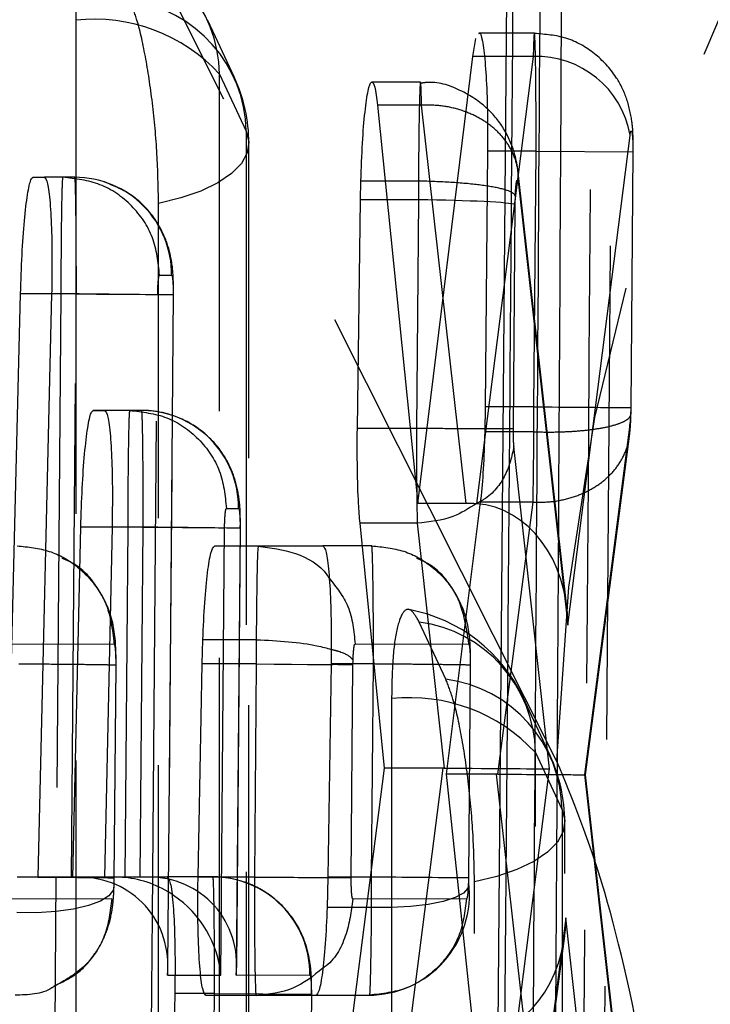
# Model space of a CAD drawing. Extents: x 49 to 390, y 18 to 272.
# Tile 27 of 36: x 362.04 to 363.82, y 243.08 to 245.61. Entities that reach past the tile are written whole.
import ezdxf

# ---------------------------------------------------------------- set-up
doc = ezdxf.new("R2010")
doc.units = 0
doc.linetypes.add('HIDDEN', pattern=[1.905, 1.27, -0.635])
doc.layers.get('0').update_dxf_attribs({"linetype": 'CONTINUOUS'})

msp = doc.modelspace()

# ---------------------------------------------------------------- linework, layer by layer
at = {"color": 7, "linetype": 'HIDDEN'}
for p, q in [((363.4213, 243.7038), (361.4638, 247.5977)), ((363.364, 245.5764), (363.2211, 245.5764)), ((363.361, 245.516), (363.2352, 245.516)), ((363.361, 245.516), (363.2358, 244.5307)), ((362.5542, 245.4707), (362.6227, 245.3236)), ((363.0711, 245.4501), (362.9462, 245.4501)), ((363.0739, 245.391), (363.0739, 245.3911)), ((363.0739, 245.391), (362.9605, 245.391)), ((363.1885, 244.3662), (363.0739, 245.391)), ((363.4498, 244.053), (363.6101, 245.3135)), ((363.3684, 245.2725), (363.2437, 245.2725)), ((363.3629, 244.6146), (363.3684, 245.2725)), ((363.3684, 245.2725), (363.6184, 245.2705)), ((363.6174, 245.2705), (363.6119, 244.6127)), ((363.6129, 244.6127), (363.6184, 245.2705)), ((363.6174, 245.2705), (363.6184, 245.2705)), ((363.4474, 244.0991), (363.3223, 245.2174)), ((362.182, 245.2054), (362.1041, 245.2054)), ((363.0659, 245.1955), (362.9803, 245.1955)), ((363.0663, 245.1955), (363.0656, 245.1472)), ((363.0659, 245.1955), (363.0663, 245.1955)), ((363.3229, 245.1875), (363.4498, 244.053)), ((363.0656, 245.1472), (362.9852, 245.1472)), ((363.0658, 245.1472), (363.0608, 244.559)), ((363.0658, 245.1472), (363.0656, 245.1472)), ((363.3147, 245.1351), (363.3151, 245.1576)), ((363.3099, 244.5582), (363.3147, 245.1351)), ((362.4, 244.9533), (362.431, 244.9533)), ((362.186, 244.9054), (362.1224, 244.9054)), ((362.1462, 244.9054), (362.1224, 244.9054)), ((362.1462, 244.9054), (362.1336, 243.4045)), ((362.1734, 243.4045), (362.186, 244.9054)), ((362.3818, 243.3077), (362.3952, 244.9025)), ((362.435, 244.9033), (362.4207, 243.1963)), ((362.4215, 243.1744), (362.436, 244.9033)), ((363.3629, 244.6146), (363.2378, 244.6146)), ((363.6119, 244.6127), (363.6117, 244.6015)), ((362.259, 244.6054), (362.2295, 244.6054)), ((362.354, 244.6054), (362.259, 244.6054)), ((363.6117, 244.6015), (363.6096, 244.5689)), ((363.0608, 244.559), (363.0449, 244.559)), ((363.0609, 244.559), (363.0608, 244.559)), ((363.6096, 244.5689), (363.4929, 243.6683)), ((363.3627, 244.5502), (363.2366, 244.5502)), ((363.4957, 243.6682), (363.6085, 244.5389)), ((363.4028, 243.6832), (363.3115, 244.5125)), ((362.572, 244.3533), (362.603, 244.3533)), ((363.3605, 244.3693), (363.225, 244.3693)), ((363.2699, 243.6697), (363.3606, 244.3693)), ((363.3606, 244.3693), (363.3605, 244.3693)), ((362.358, 244.3054), (362.2779, 244.3054)), ((362.3182, 244.3054), (362.2779, 244.3054)), ((362.3182, 244.3054), (362.3106, 243.4049)), ((362.3505, 243.4049), (362.358, 244.3054)), ((362.5575, 243.1527), (362.5672, 244.3025)), ((362.607, 244.3033), (362.5974, 243.1528)), ((362.5985, 243.1748), (362.608, 244.3033)), ((362.541, 244.2563), (362.541, 244.2563)), ((362.9457, 244.257), (362.8201, 244.257)), ((362.9457, 244.257), (362.8203, 244.2567)), ((362.9457, 244.257), (362.9457, 244.257)), ((363.1362, 243.9139), (363.0677, 244.061)), ((361.9909, 244.0042), (362.2828, 244.0049)), ((362.9027, 244.0042), (363.1947, 244.0049)), ((362.2872, 243.9495), (362.2826, 243.4022)), ((362.2836, 243.4022), (362.2882, 243.9497)), ((362.9501, 243.953), (362.8414, 243.953)), ((362.8929, 243.4035), (362.8975, 243.9508)), ((362.8975, 243.9508), (362.8977, 243.9618)), ((362.9455, 243.4047), (362.9501, 243.953)), ((362.9501, 243.953), (362.9501, 243.953)), ((363.1991, 243.9497), (363.1945, 243.4025)), ((363.1955, 243.4025), (363.2001, 243.9498)), ((363.3667, 243.7251), (363.4352, 243.5779)), ((363.2665, 243.6697), (363.1369, 243.6697)), ((363.3454, 242.9648), (363.2665, 243.6697)), ((363.2974, 242.8525), (363.4028, 243.6832)), ((363.4929, 243.6683), (363.5943, 242.7622)), ((363.5937, 242.792), (363.4957, 243.6682)), ((362.2826, 243.4022), (362.2823, 243.3872)), ((362.5374, 243.4053), (362.4195, 243.4053)), ((362.5374, 243.4053), (362.4197, 243.405)), ((362.9455, 243.4047), (362.8332, 243.4047)), ((363.1945, 243.4025), (363.1942, 243.3896)), ((362.2774, 243.3487), (361.9855, 243.3481)), ((363.1892, 243.3488), (362.8973, 243.3482)), ((362.9452, 243.3268), (362.8312, 243.3268)), ((363.4452, 243.2996), (363.2973, 242.1582)), ((363.5826, 242.0537), (363.4452, 243.2996)), ((363.2963, 242.1282), (363.442, 243.2535)), ((362.4397, 243.1524), (362.5575, 243.1527)), ((362.5974, 243.1528), (362.7864, 243.1532)), ((362.5414, 243.1052), (362.4392, 243.1052)), ((362.6483, 243.1003), (362.5193, 243.1003)), ((362.5384, 242.7518), (362.5414, 243.1052)), ((362.5414, 243.1052), (362.7904, 243.1032)), ((362.6483, 243.1003), (362.9402, 243.1009)), ((362.6483, 243.1003), (362.6483, 243.1003)), ((362.7904, 243.1032), (362.7875, 242.7504)), ((362.7884, 242.7504), (362.7914, 243.1032)), ((362.8025, 243.1009), (362.8025, 243.1009)), ((362.8025, 243.1009), (362.9402, 243.1009)), ((362.9402, 243.1009), (362.9402, 243.1009))]:
    msp.add_line(p, q, dxfattribs=at)
at = {"color": 7, "linetype": 'CONTINUOUS'}
for p, q in [((363.3026, 246.885), (363.2492, 240.4734)), ((363.2055, 245.516), (363.2136, 245.5626)), ((363.0645, 244.3662), (363.2055, 245.516)), ((362.9605, 245.391), (363.0645, 244.3662)), ((363.2437, 245.2725), (363.2378, 244.6146)), ((362.0747, 245.2054), (362.1041, 245.2054)), ((362.9168, 245.1472), (362.9178, 245.1955)), ((362.9803, 245.1955), (362.9178, 245.1955)), ((362.9087, 244.559), (362.9168, 245.1472)), ((362.9852, 245.1472), (362.9168, 245.1472)), ((361.9895, 242.751), (362.0424, 244.9054)), ((362.1224, 244.9054), (362.0871, 243.4045)), ((363.2378, 244.6146), (363.2366, 244.5502)), ((362.2295, 244.6054), (362.259, 244.6054)), ((363.1885, 244.3662), (363.0645, 244.3662)), ((363.225, 244.3693), (363.1369, 243.6697)), ((362.1769, 243.4047), (362.1974, 244.3054)), ((362.2779, 244.3054), (362.2582, 243.4049)), ((362.9787, 243.6853), (362.9157, 244.315)), ((363.0624, 244.315), (362.9157, 244.315)), ((363.0625, 244.315), (363.0624, 244.315)), ((363.0624, 244.315), (363.1317, 243.6853)), ((362.541, 244.2563), (362.8201, 244.257)), ((362.6537, 244.2563), (362.541, 244.2563)), ((362.8203, 244.2567), (362.6537, 244.2563)), ((362.6537, 244.2563), (362.6537, 244.2563)), ((362.5096, 243.9531), (362.5113, 244.0154)), ((362.6487, 244.0154), (362.5113, 244.0154)), ((362.6487, 244.0154), (362.6487, 244.0154)), ((362.499, 243.4048), (362.5096, 243.9531)), ((362.6485, 243.9531), (362.5096, 243.9531)), ((362.6485, 243.9531), (362.6439, 243.4048)), ((362.8414, 243.953), (362.8332, 243.4047)), ((362.8979, 243.0547), (362.9787, 243.6853)), ((363.1284, 243.6853), (362.9787, 243.6853)), ((363.1284, 243.6853), (363.0484, 243.0547)), ((363.1369, 243.6697), (363.2117, 242.9648)), ((362.0871, 243.4045), (362.1769, 243.4047)), ((362.1734, 243.4045), (362.0871, 243.4045)), ((362.2864, 243.4047), (362.1769, 243.4047)), ((362.2864, 243.4047), (362.1934, 243.4045)), ((362.2582, 243.4049), (362.4195, 243.4053)), ((362.3505, 243.4049), (362.2582, 243.4049)), ((362.4197, 243.405), (362.3704, 243.4049)), ((362.6439, 243.4048), (362.499, 243.4048)), ((362.8332, 243.4047), (362.8312, 243.3268)), ((362.4392, 243.1052), (362.4321, 242.7518)), ((362.8025, 243.1009), (362.5193, 243.1003))]:
    msp.add_line(p, q, dxfattribs=at)
at = {"color": 8, "linetype": 'CONTINUOUS'}
for p, q in [((363.2352, 245.516), (363.2055, 245.516)), ((362.1224, 244.9054), (362.0424, 244.9054)), ((363.0449, 244.559), (362.9087, 244.559)), ((363.2358, 244.5307), (363.2148, 244.3654)), ((362.2779, 244.3054), (362.1974, 244.3054)), ((362.1336, 243.4045), (362.1281, 242.751)), ((362.3106, 243.4049), (362.3106, 243.4036)), ((362.3771, 242.7489), (362.3818, 243.3077)), ((362.4207, 243.1963), (362.4203, 243.1524)), ((362.4203, 243.1524), (362.4397, 243.1524))]:
    msp.add_line(p, q, dxfattribs=at)
at = {"color": 7, "linetype": 'HIDDEN', "flags": 128}
for points in [[(362.1844, 245.6095), (362.1844, 244.8726), (362.1844, 241.9253), (362.1843, 237.1224)], [(362.5918, 245.4635), (362.5438, 245.5665), (362.5233, 245.6106)], [(362.5543, 236.9837), (362.5543, 237.7205), (362.5543, 240.6679), (362.5542, 245.4707)], [(362.6227, 245.3236), (362.6296, 245.2957), (362.6255, 245.2678), (362.6106, 245.2405), (362.5853, 245.2146), (362.5503, 245.1908), (362.5065, 245.1698), (362.4551, 245.152), (362.3974, 245.138)], [(362.6227, 245.3236), (362.6227, 244.5867), (362.6228, 241.6394), (362.6228, 236.8936)], [(362.6298, 236.8622), (362.6297, 242.7632), (362.6297, 245.2922)], [(362.3976, 236.708), (362.3976, 237.4448), (362.3975, 240.3922), (362.3974, 245.138)], [(362.186, 244.9054), (362.2375, 244.9049), (362.2868, 244.9045), (362.3317, 244.9041), (362.3704, 244.9038), (362.4012, 244.9035), (362.4228, 244.9034), (362.4342, 244.9033), (362.436, 244.9033)], [(362.358, 244.3054), (362.4095, 244.3049), (362.4588, 244.3045), (362.5037, 244.3041), (362.5424, 244.3038), (362.5732, 244.3035), (362.5948, 244.3034), (362.6063, 244.3033), (362.608, 244.3033)], [(362.9968, 243.8638), (362.9969, 243.127), (362.9972, 240.1796), (362.9977, 236.0538)], [(363.4042, 243.7178), (363.3563, 243.8208), (363.3357, 243.865)], [(363.3676, 235.9152), (363.3675, 236.652), (363.3672, 239.5993), (363.3667, 243.7251)], [(363.4352, 243.5779), (363.442, 243.5501), (363.438, 243.5222), (363.4231, 243.4949), (363.3978, 243.469), (363.3628, 243.4452), (363.3189, 243.4241), (363.2675, 243.4063), (363.2099, 243.3923)], [(363.4352, 243.5779), (363.4353, 242.8411), (363.4357, 239.8938), (363.4362, 235.8251)], [(363.4431, 235.7937), (363.4424, 241.2207), (363.4421, 243.5466)], [(363.211, 235.6394), (363.2109, 236.3763), (363.2105, 239.3236), (363.2099, 243.3923)], [(362.2823, 243.3872), (362.2812, 243.3716), (362.2695, 243.3567), (362.2478, 243.3432), (362.217, 243.3317), (362.1784, 243.3226), (362.1336, 243.3164), (362.0845, 243.3132), (362.0333, 243.3133)], [(363.1942, 243.3896), (363.1932, 243.3762), (363.1816, 243.3635), (363.1599, 243.352), (363.1291, 243.3422), (363.0905, 243.3345), (363.0456, 243.3292), (362.9965, 243.3266), (362.9452, 243.3268)]]:
    msp.add_lwpolyline(points, dxfattribs=at)
at = {"color": 8, "linetype": 'CONTINUOUS', "flags": 128}
for points in [[(363.0615, 244.3962), (363.0616, 244.3732), (363.0625, 244.3151), (363.0625, 244.315), (363.0625, 244.315)], [(362.6485, 243.9531), (362.6946, 243.9527), (362.7391, 243.9523), (362.7805, 243.9519), (362.8173, 243.9516), (362.8453, 243.9513)]]:
    msp.add_lwpolyline(points, dxfattribs=at)
at = {"color": 7, "linetype": 'HIDDEN'}
for centre, radius, start, end in [((368.6387, 243.573), 5.2191, 102.2835, 178.5635), ((362.2099, 245.4653), 0.3444, 0.9019, 82.4351), ((362.2784, 245.3181), 0.3444, 0.9024, 82.4357), ((362.2312, 245.172), 0.44, 42.7637, 96.1125), ((363.3691, 245.2716), 0.2446, 9.8744, 91.8885), ((362.2237, 245.2922), 0.406, 0.0008, 24.9603), ((362.1815, 244.9558), 0.2495, 359.4096, 89.8879), ((361.9757, 218.8533), 26.0526, 89.07742, 89.6251), ((364.0349, 315.7115), 71.1, 269.458458, 269.659135), ((362.3535, 244.3558), 0.2495, 359.4093, 89.8867), ((362.15, 218.5348), 25.7711, 89.07251, 89.62616), ((362.9677, 243.6937), 0.406, 24.956, 79.4011), ((363.0224, 243.7196), 0.3444, 0.9089, 82.4404), ((362.6555, 222.6213), 21.3309, 89.34998, 89.49025), ((363.0909, 243.5725), 0.3444, 0.9097, 82.4411), ((363.0437, 243.4264), 0.4399, 42.7641, 96.1186), ((363.0361, 243.5465), 0.406, 0.0075, 24.9555), ((361.8065, 207.5234), 35.8819, 89.23976, 89.6374), ((362.5369, 243.1558), 0.2495, 359.4104, 89.8859), ((362.9376, 243.3604), 0.2595, 269.848, 6.7631), ((362.4823, 179.4245), 63.9819, 89.362223, 89.585226)]:
    msp.add_arc(centre, radius, start, end, dxfattribs=at)
for centre, major_axis, ratio, start_param, end_param in [((363.0657, 245.1372), (0.25, -0.003), 0.040008, 0.088439, 1.570939), ((363.3581, 244.6149), (0.0005, 0.3039), 0.015698, 4.498103, 4.711712), ((363.358, 244.6157), (0.0005, 0.3055), 0.016081, 3.774042, 4.496345), ((363.2008, 244.0551), (0.0023, 0.3107), 0.801483, 4.711678, 6.236453), ((363.1538, 243.6853), (0.2517, -0.0021), 0.000872, 4.624764, 6.136027), ((363.2613, 243.515), (0.2506, 0.0052), 0.616896, 1.523397, 1.537149), ((363.2439, 243.6704), (0.2518, -0.0022), 0.001933, 4.816042, 6.432134), ((362.3484, 243.1549), (0.1851, 0.1839), 0.915379, 5.448336, 7.027485), ((362.941, 243.4045), (0.0004, 0.3002), 0.014803, 4.45046, 4.713189), ((362.3085, 243.1548), (-0.1838, 0.1849), 0.915379, 3.965837, 4.919721), ((363.1961, 243.3016), (0.0029, 0.3103), 0.802465, 3.201892, 4.713231)]:
    msp.add_ellipse(centre, major_axis=major_axis, ratio=ratio, start_param=start_param, end_param=end_param, dxfattribs=at)
at = {"color": 7, "linetype": 'CONTINUOUS'}
for centre, major_axis, ratio, start_param, end_param in [((363.1835, 244.21), (0.2506, 0.0051), 0.623106, 1.432791, 1.53786), ((362.6535, 243.9529), (0.0005, 0.3059), 0.016171, 1.364768, 1.570167), ((363.134, 243.5292), (0.2508, -0.0057), 0.621908, 1.593822, 1.607243), ((362.1734, 243.4045), (0.25, 0), 0.000199, 1.49085, 1.570795), ((362.1713, 243.1545), (0.1851, 0.1839), 0.915379, 5.448336, 7.027485), ((362.2864, 243.1547), (-0.251, -0.0006), 0.996104, 4.613486, 4.710137), ((362.3085, 243.1548), (-0.1838, 0.1849), 0.915379, 4.919721, 5.448336), ((362.3505, 243.4049), (0.25, 0), 0.000199, 1.49085, 1.570795)]:
    msp.add_ellipse(centre, major_axis=major_axis, ratio=ratio, start_param=start_param, end_param=end_param, dxfattribs=at)
for points, knots in [([(363.4429, 247.4541), (363.4352, 246.0222), (363.42, 243.1711), (363.4015, 240.32), (363.3924, 238.9008)], [0, 0, 0, 0, 0.502233, 1, 1, 1, 1]), ([(363.3386, 239.9514), (363.3396, 240.0867), (363.3449, 240.7634), (363.3635, 243.2425), (363.3785, 245.5864), (363.3901, 247.389)], [0, 0, 0, 0, 0.054586, 0.272931, 1, 1, 1, 1]), ([(363.2666, 240.4724), (363.2666, 240.4727), (363.2755, 241.5422), (363.2946, 243.6797), (363.3104, 245.817), (363.3184, 246.8853), (363.3184, 246.8855)], [0, 0, 0, 0, 0.000156, 0.50028, 0.999922, 1, 1, 1, 1]), ([(363.2211, 245.5747), (363.2215, 245.5752), (363.2246, 245.5808), (363.2305, 245.5586), (363.2374, 245.5072), (363.2422, 245.4256), (363.244, 245.343), (363.2438, 245.2907), (363.2437, 245.2725)], [0, 0, 0, 0, 0.024074, 0.238658, 0.457747, 0.671638, 0.885656, 1, 1, 1, 1]), ([(362.9178, 245.1955), (362.919, 245.229), (362.9214, 245.2959), (362.9282, 245.3774), (362.9363, 245.433), (362.9451, 245.4552), (362.9537, 245.4442), (362.9582, 245.4088), (362.9605, 245.391)], [0, 0, 0, 0, 0.166485, 0.332959, 0.499556, 0.666049, 0.832233, 1, 1, 1, 1]), ([(362.0424, 244.9054), (362.0435, 244.9392), (362.0457, 245.0069), (362.0522, 245.0969), (362.0602, 245.1648), (362.0682, 245.2004), (362.0729, 245.204), (362.0747, 245.2054)], [0, 0, 0, 0, 0.215136, 0.430253, 0.64584, 0.861597, 1, 1, 1, 1]), ([(362.1041, 245.2054), (362.1069, 245.202), (362.1124, 245.1954), (362.1187, 245.1436), (362.1227, 245.0673), (362.1238, 244.983), (362.1228, 244.9274), (362.1224, 244.9054)], [0, 0, 0, 0, 0.215109, 0.430232, 0.644894, 0.859404, 1, 1, 1, 1]), ([(362.1974, 244.3054), (362.1985, 244.3392), (362.2006, 244.4069), (362.207, 244.4969), (362.215, 244.5648), (362.2229, 244.6004), (362.2276, 244.604), (362.2295, 244.6054)], [0, 0, 0, 0, 0.21513, 0.430236, 0.645786, 0.861506, 1, 1, 1, 1]), ([(362.259, 244.6054), (362.2618, 244.602), (362.2674, 244.5954), (362.2738, 244.5436), (362.2779, 244.4673), (362.2791, 244.383), (362.2782, 244.3274), (362.2779, 244.3054)], [0, 0, 0, 0, 0.2151116, 0.430242, 0.6449499, 0.8594993, 1, 1, 1, 1]), ([(362.9157, 244.315), (362.9143, 244.3313), (362.9111, 244.3704), (362.9082, 244.4549), (362.9086, 244.5242), (362.9087, 244.559)], [0, 0, 0, 0, 0.262319, 0.629661, 1, 1, 1, 1]), ([(363.2366, 244.5502), (363.2354, 244.5175), (363.233, 244.4519), (363.2282, 244.3959), (363.2254, 244.3723), (363.225, 244.3693)], [0, 0, 0, 0, 0.466131, 0.932216, 1, 1, 1, 1]), ([(363.2143, 244.3654), (363.1951, 244.3531), (363.1504, 244.3245), (363.0944, 244.3185), (363.0625, 244.315)], [0, 0, 0, 0, 0.430425, 1, 1, 1, 1]), ([(362.5113, 244.0154), (362.5128, 244.0483), (362.5158, 244.114), (362.5232, 244.1917), (362.532, 244.2459), (362.538, 244.2528), (362.541, 244.2563)], [0, 0, 0, 0, 0.247871, 0.495734, 0.743834, 1, 1, 1, 1]), ([(362.6537, 244.2563), (362.6537, 244.2563), (362.6534, 244.2565), (362.6526, 244.2515), (362.6514, 244.2246), (362.6501, 244.1679), (362.6493, 244.0916), (362.6487, 244.0378), (362.6487, 244.0155), (362.6487, 244.0154)], [0, 0, 0, 0, 0.000144, 0.152968, 0.341582, 0.589971, 0.834737, 0.999855, 1, 1, 1, 1]), ([(362.6537, 244.2563), (362.6859, 244.2521), (362.7502, 244.2436), (362.815, 244.2071), (362.8344, 244.1766), (362.8362, 244.1738)], [0, 0, 0, 0, 0.475062, 0.950125, 1, 1, 1, 1]), ([(362.8201, 244.257), (362.823, 244.2536), (362.8287, 244.2468), (362.8356, 244.1941), (362.8403, 244.1165), (362.8421, 244.0311), (362.8416, 243.9749), (362.8414, 243.953)], [0, 0, 0, 0, 0.215664, 0.431344, 0.646734, 0.862021, 1, 1, 1, 1]), ([(362.6487, 244.0154), (362.6767, 244.0141), (362.7325, 244.0115), (362.801, 244.0022), (362.8301, 243.9939), (362.8416, 243.9906)], [0, 0, 0, 0, 0.376082, 0.752172, 1, 1, 1, 1]), ([(362.4195, 243.4053), (362.4224, 243.402), (362.428, 243.3953), (362.4346, 243.3435), (362.4389, 243.2673), (362.4403, 243.1829), (362.4395, 243.1273), (362.4392, 243.1052)], [0, 0, 0, 0, 0.215088, 0.430198, 0.644908, 0.859446, 1, 1, 1, 1]), ([(362.5193, 243.1003), (362.5164, 243.1037), (362.5107, 243.1105), (362.5038, 243.1634), (362.4994, 243.241), (362.498, 243.3265), (362.4987, 243.3827), (362.499, 243.4048)], [0, 0, 0, 0, 0.215533, 0.431076, 0.646222, 0.861184, 1, 1, 1, 1]), ([(362.6439, 243.4048), (362.6439, 243.4048), (362.6439, 243.3972), (362.6438, 243.356), (362.6441, 243.2817), (362.6448, 243.1948), (362.646, 243.1328), (362.6473, 243.1039), (362.648, 243.1012), (362.6483, 243.1003)], [0, 0, 0, 0, 0.0001, 0.047622, 0.259767, 0.472588, 0.688522, 0.88778, 1, 1, 1, 1]), ([(362.6439, 243.4048), (362.6745, 243.4046), (362.7355, 243.4042), (362.8028, 243.4038), (362.8267, 243.4037), (362.8332, 243.4037)], [0, 0, 0, 0, 0.421963, 0.843934, 1, 1, 1, 1]), ([(362.8312, 243.3268), (362.8296, 243.2944), (362.8266, 243.2297), (362.819, 243.1556), (362.8107, 243.1089), (362.8051, 243.1034), (362.8025, 243.1009)], [0, 0, 0, 0, 0.258172, 0.516339, 0.774681, 1, 1, 1, 1])]:
    msp.add_open_spline(points, degree=3, knots=knots, dxfattribs=at)
at = {"color": 7, "linetype": 'HIDDEN'}
for points, knots in [([(363.5216, 239.9491), (363.5227, 240.0844), (363.5282, 240.7611), (363.5477, 243.2402), (363.5634, 245.5841), (363.5755, 247.3866)], [0, 0, 0, 0, 0.0545865, 0.2729327, 1, 1, 1, 1]), ([(363.5221, 247.0788), (363.5137, 245.9458), (363.4967, 243.6754), (363.4769, 241.4051), (363.4669, 240.2677)], [0, 0, 0, 0, 0.4990478, 1, 1, 1, 1]), ([(362.2553, 245.8067), (362.2485, 245.8184), (362.2337, 245.8442), (362.2129, 245.8372), (362.1958, 245.7882), (362.1859, 245.7076), (362.1848, 245.6393), (362.1844, 245.6095)], [0, 0, 0, 0, 0.180195, 0.397504, 0.614826, 0.832137, 1, 1, 1, 1]), ([(362.3974, 245.138), (362.3966, 245.1798), (362.395, 245.2635), (362.3826, 245.3983), (362.3642, 245.52), (362.3435, 245.6102), (362.3295, 245.645), (362.3237, 245.6595)], [0, 0, 0, 0, 0.212095, 0.424192, 0.636286, 0.848383, 1, 1, 1, 1]), ([(363.3684, 245.2725), (363.3684, 245.2726), (363.3684, 245.3065), (363.3684, 245.3751), (363.3678, 245.4639), (363.3666, 245.5334), (363.3652, 245.5734), (363.3635, 245.5806), (363.3621, 245.5568), (363.3614, 245.5282), (363.361, 245.516), (363.361, 245.516)], [0, 0, 0, 0, 0.00009, 0.151776, 0.304561, 0.446801, 0.606344, 0.753024, 0.908936, 0.99991, 1, 1, 1, 1]), ([(363.618, 245.2803), (363.618, 245.2905), (363.6181, 245.3167), (363.6147, 245.3574), (363.6021, 245.4118), (363.5716, 245.4718), (363.5209, 245.5266), (363.4474, 245.5687), (363.3918, 245.573), (363.3643, 245.5751)], [0, 0, 0, 0, 0.0678933, 0.1745548, 0.3180525, 0.4442427, 0.6274809, 0.8155387, 1, 1, 1, 1]), ([(363.0739, 245.3911), (363.0738, 245.3941), (363.0733, 245.4168), (363.0722, 245.4482), (363.0705, 245.4544), (363.0689, 245.4221), (363.0674, 245.3601), (363.0665, 245.2807), (363.0659, 245.2219), (363.0659, 245.1955), (363.0659, 245.1955)], [0, 0, 0, 0, 0.024966, 0.190486, 0.37464, 0.54152, 0.705747, 0.869772, 0.999903, 1, 1, 1, 1]), ([(363.3221, 245.2193), (363.3219, 245.221), (363.3208, 245.2304), (363.3145, 245.2668), (363.2944, 245.3203), (363.248, 245.3834), (363.1789, 245.4297), (363.1139, 245.4534), (363.0776, 245.4479), (363.0709, 245.4469)], [0, 0, 0, 0, 0.018568, 0.100047, 0.286742, 0.48027, 0.70892, 0.946243, 1, 1, 1, 1]), ([(363.3229, 245.1875), (363.3229, 245.2012), (363.3229, 245.2286), (363.3098, 245.2681), (363.2878, 245.3044), (363.2566, 245.3359), (363.218, 245.3614), (363.1734, 245.3797), (363.1247, 245.3907), (363.0908, 245.391), (363.0739, 245.3911)], [0, 0, 0, 0, 0.124998, 0.25, 0.375, 0.5, 0.625, 0.75, 0.875, 1, 1, 1, 1]), ([(363.6101, 245.3135), (363.6103, 245.3155), (363.6111, 245.3209), (363.6126, 245.3251), (363.6142, 245.3236), (363.6157, 245.3165), (363.6168, 245.3042), (363.6174, 245.2884), (363.6174, 245.2765), (363.6174, 245.2705)], [0, 0, 0, 0, 0.089915, 0.248334, 0.3990305, 0.5571978, 0.7035596, 0.8517431, 1, 1, 1, 1]), ([(362.151, 245.2054), (362.1507, 245.2041), (362.1499, 245.2007), (362.1486, 245.1658), (362.1474, 245.0972), (362.1465, 245.0068), (362.1462, 244.939), (362.1462, 244.9054), (362.1462, 244.9054)], [0, 0, 0, 0, 0.131102, 0.350844, 0.569145, 0.784687, 0.999872, 1, 1, 1, 1]), ([(362.4, 244.9533), (362.3965, 244.9862), (362.3895, 245.0522), (362.332, 245.1356), (362.2494, 245.194), (362.1838, 245.2016), (362.151, 245.2054)], [0, 0, 0, 0, 0.25, 0.500001, 0.749999, 1, 1, 1, 1]), ([(362.186, 244.9054), (362.186, 244.9054), (362.186, 244.9389), (362.186, 245.0072), (362.1853, 245.0978), (362.1842, 245.1666), (362.1833, 245.1998), (362.182, 245.2054), (362.182, 245.2054), (362.182, 245.2054)], [0, 0, 0, 0, 0.000128, 0.214663, 0.433224, 0.652244, 0.869103, 0.999873, 1, 1, 1, 1]), ([(362.4356, 244.9033), (362.4357, 244.9151), (362.4359, 244.9468), (362.4322, 244.9903), (362.4171, 245.0487), (362.3839, 245.1091), (362.3299, 245.1637), (362.2808, 245.1839), (362.258, 245.1933)], [0, 0, 0, 0, 0.094287, 0.251423, 0.399486, 0.57635, 0.803188, 1, 1, 1, 1]), ([(363.3151, 245.1576), (363.3149, 245.158), (363.3138, 245.1601), (363.3072, 245.1668), (363.2821, 245.1763), (363.2253, 245.1859), (363.1506, 245.1928), (363.0944, 245.1946), (363.0663, 245.1955)], [0, 0, 0, 0, 0.018685, 0.092152, 0.31931, 0.54626, 0.77313, 1, 1, 1, 1]), ([(363.3151, 245.1576), (363.3152, 245.1602), (363.3155, 245.1688), (363.3164, 245.1815), (363.3179, 245.1929), (363.3195, 245.1987), (363.3213, 245.1976), (363.3224, 245.192), (363.3228, 245.188), (363.3229, 245.1875)], [0, 0, 0, 0, 0.077916, 0.256417, 0.432622, 0.608896, 0.801528, 0.974899, 1, 1, 1, 1]), ([(362.3952, 244.9025), (362.3953, 244.9083), (362.3955, 244.9198), (362.3964, 244.9352), (362.3976, 244.9467), (362.3989, 244.9525), (362.3997, 244.9531), (362.4, 244.9533)], [0, 0, 0, 0, 0.2188612, 0.4377127, 0.6565919, 0.8727199, 1, 1, 1, 1]), ([(362.431, 244.9533), (362.4313, 244.9531), (362.4321, 244.9525), (362.4333, 244.9468), (362.4344, 244.9353), (362.435, 244.9201), (362.435, 244.9088), (362.435, 244.9033)], [0, 0, 0, 0, 0.129806, 0.345373, 0.565161, 0.788334, 1, 1, 1, 1]), ([(363.6126, 244.5964), (363.6126, 244.5977), (363.6128, 244.6031), (363.6128, 244.6086), (363.6129, 244.6127)], [0, 0, 0, 0, 0.251084, 1, 1, 1, 1]), ([(362.323, 244.6054), (362.3227, 244.6041), (362.3219, 244.6007), (362.3207, 244.5658), (362.3194, 244.4972), (362.3185, 244.4069), (362.3182, 244.339), (362.3182, 244.3054), (362.3182, 244.3054)], [0, 0, 0, 0, 0.131052, 0.350671, 0.569026, 0.784709, 0.999872, 1, 1, 1, 1]), ([(362.323, 244.6054), (362.3558, 244.6016), (362.4214, 244.594), (362.504, 244.5356), (362.5615, 244.4522), (362.5685, 244.3862), (362.572, 244.3533)], [0, 0, 0, 0, 0.250001, 0.500001, 0.750001, 1, 1, 1, 1]), ([(362.358, 244.3054), (362.358, 244.3054), (362.358, 244.3389), (362.358, 244.4071), (362.3573, 244.4978), (362.3563, 244.5666), (362.3551, 244.5998), (362.3543, 244.6054), (362.354, 244.6054), (362.354, 244.6054)], [0, 0, 0, 0, 0.000128, 0.214683, 0.433103, 0.652082, 0.869072, 0.999873, 1, 1, 1, 1]), ([(362.6077, 244.3033), (362.6078, 244.314), (362.608, 244.3455), (362.6045, 244.3897), (362.5889, 244.4495), (362.5551, 244.5105), (362.5002, 244.5636), (362.4343, 244.5952), (362.3871, 244.6041), (362.3624, 244.6053), (362.3564, 244.6054), (362.3545, 244.6054), (362.3544, 244.6054), (362.3544, 244.6054)], [0, 0, 0, 0, 0.070614, 0.207639, 0.335761, 0.479934, 0.669159, 0.835201, 0.95986, 0.986788, 0.999698, 0.999899, 1, 1, 1, 1]), ([(363.3627, 244.5502), (363.3799, 244.5499), (363.4144, 244.5494), (363.4639, 244.5514), (363.5091, 244.5556), (363.548, 244.5619), (363.5791, 244.57), (363.6007, 244.5796), (363.613, 244.5902), (363.6121, 244.5977), (363.6117, 244.6015)], [0, 0, 0, 0, 0.125006, 0.250012, 0.375011, 0.500011, 0.625012, 0.750013, 0.875005, 1, 1, 1, 1]), ([(363.6084, 244.5385), (363.609, 244.5438), (363.6113, 244.5624), (363.612, 244.5827), (363.6126, 244.5972)], [0, 0, 0, 0, 0.282694, 1, 1, 1, 1]), ([(363.3099, 244.5582), (363.309, 244.5582), (363.3044, 244.5579), (363.2789, 244.5577), (363.2201, 244.5579), (363.1452, 244.5583), (363.089, 244.5588), (363.0609, 244.559)], [0, 0, 0, 0, 0.064077, 0.317264, 0.544846, 0.772421, 1, 1, 1, 1]), ([(363.0609, 244.559), (363.0609, 244.559), (363.0609, 244.5277), (363.0609, 244.4864), (363.0611, 244.4321), (363.0613, 244.41), (363.0615, 244.3962)], [0, 0, 0, 0, 0.000349, 0.544034, 0.713865, 1, 1, 1, 1]), ([(363.3115, 244.5125), (363.3112, 244.5159), (363.3106, 244.5225), (363.3102, 244.5329), (363.3099, 244.5446), (363.3099, 244.5524), (363.3099, 244.5582)], [0, 0, 0, 0, 0.285627, 0.560336, 0.667069, 1, 1, 1, 1]), ([(363.3606, 244.3693), (363.3773, 244.3693), (363.4109, 244.3694), (363.4592, 244.3799), (363.5035, 244.3976), (363.542, 244.4225), (363.5731, 244.4534), (363.5954, 244.4891), (363.6089, 244.5281), (363.6093, 244.5553), (363.6096, 244.5689)], [0, 0, 0, 0, 0.1250002, 0.2499988, 0.3750009, 0.4999978, 0.6249988, 0.7499972, 0.875, 1, 1, 1, 1]), ([(363.3115, 244.5125), (363.3059, 244.4877), (363.2946, 244.4381), (363.2543, 244.386), (363.2208, 244.3688), (363.2143, 244.3654)], [0, 0, 0, 0, 0.445577, 0.891141, 1, 1, 1, 1]), ([(362.5672, 244.3025), (362.5673, 244.3083), (362.5675, 244.3198), (362.5684, 244.3352), (362.5697, 244.3467), (362.5709, 244.3525), (362.5717, 244.3531), (362.572, 244.3533)], [0, 0, 0, 0, 0.218949, 0.437839, 0.656701, 0.872658, 1, 1, 1, 1]), ([(362.603, 244.3533), (362.6033, 244.3531), (362.6041, 244.3525), (362.6053, 244.3468), (362.6064, 244.3353), (362.607, 244.3201), (362.607, 244.3088), (362.607, 244.3033)], [0, 0, 0, 0, 0.130228, 0.345821, 0.565486, 0.788444, 1, 1, 1, 1]), ([(362.0338, 244.2569), (362.0618, 244.2542), (362.1178, 244.2486), (362.1924, 244.2056), (362.237, 244.1552), (362.2733, 244.0892), (362.2787, 244.0417), (362.2828, 244.0049)], [0, 0, 0, 0, 0.213772, 0.427542, 0.641316, 0.721377, 1, 1, 1, 1]), ([(362.9457, 244.257), (362.9737, 244.2542), (363.0298, 244.2487), (363.1053, 244.2047), (363.1765, 244.1264), (363.1879, 244.0506), (363.1947, 244.0049)], [0, 0, 0, 0, 0.214239, 0.42848, 0.655548, 1, 1, 1, 1]), ([(362.9501, 243.953), (362.9501, 243.953), (362.9501, 243.974), (362.9501, 244.0292), (362.9498, 244.0954), (362.9491, 244.163), (362.9481, 244.2185), (362.9469, 244.2514), (362.946, 244.257), (362.9457, 244.257), (362.9457, 244.257)], [0, 0, 0, 0, 0.000126, 0.132345, 0.347252, 0.439637, 0.654212, 0.871046, 0.999875, 1, 1, 1, 1]), ([(362.2881, 243.9343), (362.2882, 243.9527), (362.2884, 244.0043), (362.2804, 244.0747), (362.2412, 244.1531), (362.1973, 244.2043), (362.1608, 244.2201), (362.1499, 244.2248)], [0, 0, 0, 0, 0.157207, 0.440968, 0.660795, 0.899507, 1, 1, 1, 1]), ([(363.2, 243.9345), (363.2, 243.953), (363.2002, 244.0043), (363.1923, 244.0746), (363.1534, 244.1529), (363.1094, 244.2042), (363.0729, 244.22), (363.0621, 244.2247)], [0, 0, 0, 0, 0.157973, 0.438853, 0.660408, 0.899275, 1, 1, 1, 1]), ([(362.8362, 244.1738), (362.8548, 244.1504), (362.8941, 244.1008), (362.8997, 244.0376), (362.9027, 244.0042)], [0, 0, 0, 0, 0.472301, 1, 1, 1, 1]), ([(363.0677, 244.061), (363.061, 244.0727), (363.0462, 244.0986), (363.0253, 244.0916), (363.0083, 244.0425), (362.9984, 243.962), (362.9973, 243.8936), (362.9968, 243.8638)], [0, 0, 0, 0, 0.180203, 0.397519, 0.614836, 0.832145, 1, 1, 1, 1]), ([(362.2828, 244.0049), (362.2831, 244.0046), (362.284, 244.004), (362.2853, 243.9978), (362.2863, 243.9879), (362.2869, 243.9755), (362.2873, 243.9633), (362.2872, 243.9533), (362.2872, 243.9495)], [0, 0, 0, 0, 0.1289073, 0.343254, 0.5574739, 0.6511463, 0.8703025, 1, 1, 1, 1]), ([(362.8977, 243.9618), (362.8979, 243.9656), (362.8982, 243.9752), (362.8991, 243.9887), (362.9004, 243.9986), (362.9017, 244.0036), (362.9024, 244.004), (362.9027, 244.0042)], [0, 0, 0, 0, 0.1627712, 0.4111736, 0.6596641, 0.8456085, 1, 1, 1, 1]), ([(363.1947, 244.0049), (363.195, 244.0047), (363.1959, 244.0041), (363.1972, 243.9979), (363.1981, 243.988), (363.1988, 243.9756), (363.1991, 243.9635), (363.1991, 243.9534), (363.1991, 243.9497)], [0, 0, 0, 0, 0.128352, 0.342838, 0.557228, 0.650541, 0.869937, 1, 1, 1, 1]), ([(362.8416, 243.9906), (362.8483, 243.989), (362.8744, 243.9827), (362.8877, 243.9739), (362.8957, 243.9657), (362.8969, 243.9634), (362.8977, 243.9618)], [0, 0, 0, 0, 0.195111, 0.767263, 0.844482, 1, 1, 1, 1]), ([(362.2881, 243.9497), (362.2881, 243.9497), (362.2889, 243.9498), (362.2822, 243.9501), (362.2544, 243.9507), (362.1973, 243.9514), (362.1226, 243.9521), (362.0663, 243.9526), (362.0382, 243.9528)], [0, 0, 0, 0, 0.005759, 0.141264, 0.355941, 0.570637, 0.785317, 1, 1, 1, 1]), ([(363.2, 243.9498), (363.2, 243.9498), (363.2008, 243.95), (363.1941, 243.9503), (363.1663, 243.9508), (363.1092, 243.9515), (363.0344, 243.9523), (362.9782, 243.9528), (362.9501, 243.953)], [0, 0, 0, 0, 0.005693, 0.141255, 0.355943, 0.570626, 0.785314, 1, 1, 1, 1]), ([(363.2099, 243.3923), (363.2092, 243.4319), (363.2077, 243.5132), (363.1958, 243.6458), (363.1777, 243.7684), (363.1567, 243.862), (363.1424, 243.8982), (363.1362, 243.9139)], [0, 0, 0, 0, 0.201079, 0.413166, 0.62525, 0.837337, 1, 1, 1, 1]), ([(363.8165, 241.0633), (363.8128, 241.2651), (363.8054, 241.6687), (363.7456, 242.3179), (363.657, 242.9069), (363.5448, 243.4059), (363.4631, 243.6031), (363.4213, 243.7038)], [0, 0, 0, 0, 0.197326, 0.394833, 0.589882, 0.790498, 1, 1, 1, 1]), ([(362.129, 243.1251), (362.1491, 243.1343), (362.1905, 243.1534), (362.2335, 243.2034), (362.2628, 243.2565), (362.2765, 243.3058), (362.2818, 243.3484), (362.2829, 243.3766), (362.2836, 243.3923)], [0, 0, 0, 0, 0.19486, 0.401583, 0.571495, 0.739379, 0.853807, 1, 1, 1, 1]), ([(362.5414, 243.1052), (362.5414, 243.1053), (362.5414, 243.1388), (362.5414, 243.207), (362.5407, 243.2976), (362.5397, 243.3664), (362.5385, 243.3997), (362.5377, 243.4053), (362.5374, 243.4053), (362.5374, 243.4053)], [0, 0, 0, 0, 0.0001281, 0.2146502, 0.4327904, 0.6516094, 0.8686533, 0.9998729, 1, 1, 1, 1]), ([(362.7911, 243.1032), (362.7911, 243.1141), (362.7913, 243.1457), (362.7878, 243.1898), (362.7722, 243.2495), (362.7385, 243.3104), (362.6835, 243.3636), (362.6177, 243.3951), (362.5705, 243.404), (362.5459, 243.4052), (362.5397, 243.4053), (362.5376, 243.4053), (362.5374, 243.4053)], [0, 0, 0, 0, 0.0715, 0.208088, 0.334828, 0.479621, 0.668474, 0.834366, 0.958961, 0.985871, 0.998773, 1, 1, 1, 1]), ([(362.8332, 243.4037), (362.846, 243.4036), (362.8793, 243.4035), (362.8877, 243.4035), (362.8929, 243.4035)], [0, 0, 0, 0, 0.386563, 1, 1, 1, 1]), ([(362.8973, 243.3482), (362.897, 243.3483), (362.8963, 243.3488), (362.895, 243.354), (362.8938, 243.3652), (362.8931, 243.3811), (362.8929, 243.3947), (362.8929, 243.4023), (362.8929, 243.4035)], [0, 0, 0, 0, 0.109562, 0.306817, 0.522212, 0.737499, 0.955215, 1, 1, 1, 1]), ([(363.1951, 243.3834), (363.1951, 243.385), (363.1953, 243.3913), (363.1954, 243.3978), (363.1955, 243.4026)], [0, 0, 0, 0, 0.251715, 1, 1, 1, 1]), ([(363.1942, 243.3896), (363.194, 243.3837), (363.1935, 243.3719), (363.1922, 243.3584), (363.1907, 243.3501), (363.1897, 243.3492), (363.1892, 243.3488)], [0, 0, 0, 0, 0.262052, 0.524196, 0.784075, 1, 1, 1, 1]), ([(362.2774, 243.3487), (362.2733, 243.3164), (362.2652, 243.2516), (362.2102, 243.1691), (362.1557, 243.1386), (362.1297, 243.124)], [0, 0, 0, 0, 0.342528, 0.685056, 1, 1, 1, 1]), ([(362.8973, 243.3482), (362.8929, 243.3163), (362.884, 243.2526), (362.8494, 243.1896), (362.8211, 243.1711), (362.8198, 243.1702)], [0, 0, 0, 0, 0.48847, 0.97694, 1, 1, 1, 1]), ([(363.1892, 243.3488), (363.1853, 243.3162), (363.1773, 243.2511), (363.1196, 243.1692), (363.0376, 243.112), (362.9727, 243.1046), (362.9402, 243.1009)], [0, 0, 0, 0, 0.25, 0.5, 0.749999, 1, 1, 1, 1]), ([(362.9402, 243.1009), (362.9402, 243.1009), (362.9409, 243.1009), (362.9416, 243.11), (362.9432, 243.1545), (362.9444, 243.2301), (362.9452, 243.2937), (362.9452, 243.3268), (362.9452, 243.3268)], [0, 0, 0, 0, 0.000103, 0.219181, 0.481616, 0.742264, 0.99985, 1, 1, 1, 1]), ([(362.7864, 243.1532), (362.7867, 243.153), (362.7875, 243.1524), (362.7887, 243.1467), (362.7898, 243.1352), (362.7904, 243.1201), (362.7904, 243.1087), (362.7904, 243.1032)], [0, 0, 0, 0, 0.130497, 0.346201, 0.565849, 0.788523, 1, 1, 1, 1]), ([(362.1297, 243.124), (362.1275, 243.1225), (362.0987, 243.1027), (362.0622, 243.1017), (362.0284, 243.1008)], [0, 0, 0, 0, 0.074526, 1, 1, 1, 1])]:
    msp.add_open_spline(points, degree=3, knots=knots, dxfattribs=at)
at = {"color": 8, "linetype": 'CONTINUOUS'}
msp.add_open_spline([(362.8198, 243.1702), (362.7954, 243.1505), (362.7452, 243.11), (362.6811, 243.1036), (362.6483, 243.1003)], degree=3, knots=[0, 0, 0, 0, 0.487911, 1, 1, 1, 1], dxfattribs=at)

doc.saveas('drawing.dxf')
